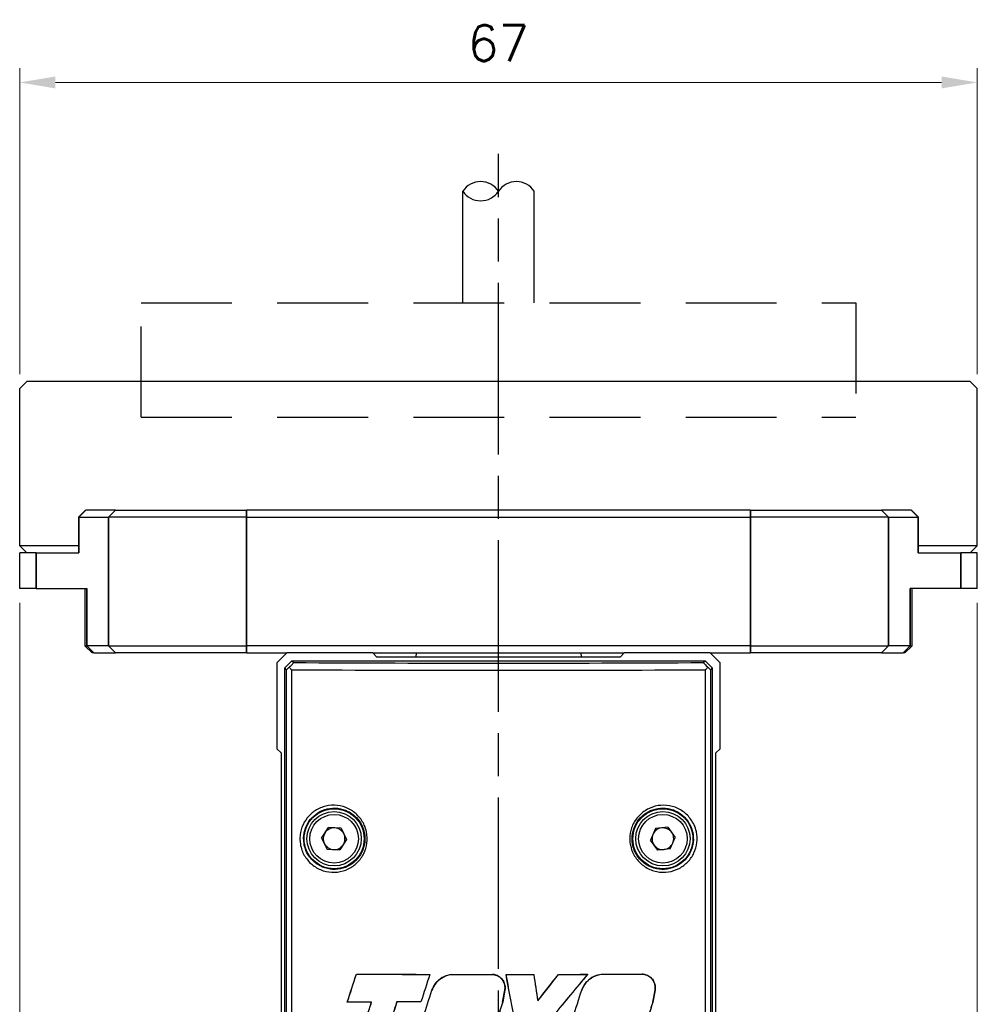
# Model space of a CAD drawing. Header units: millimetres. Extents: x 399 to 6076, y -1991 to 1602.
# Tile 58 of 256: x 4781 to 4848, y -1786 to -1717. Entities that reach past the tile are written whole.
import ezdxf

# ---------------------------------------------------------------- set-up
doc = ezdxf.new("R2010")
doc.units = ezdxf.units.MM
doc.linetypes.add('AM_ISO08W050', pattern=[18, 12, -1.5, 3, -1.5])
doc.linetypes.add('HIDDEN', pattern=[9.525, 6.35, -3.175])
for name, color, linetype, lineweight in [('AM_5', 3, 'Continuous', 25), ('AM_7', 4, 'AM_ISO08W050', 25), ('可見 (ISO)', 7, 'Continuous', 25), ('窄部可見 (ISO)', 7, 'Continuous', 35)]:
    doc.layers.add(name, color=color, linetype=linetype, lineweight=lineweight)
doc.layers.add('S20', color=7, linetype='Continuous')
doc.styles.add('尺寸標註', font='romans.shx', dxfattribs={"bigfont": 'CHINESET.SHX'})
doc.dimstyles.new('CNS1$0', dxfattribs={"dimtxt": 2.5, "dimasz": 2.5, "dimexe": 1, "dimexo": 1, "dimgap": 1.5, "dimtad": 1, "dimtoh": 1, "dimdec": 1, "dimdsep": 46, "dimtxsty": '尺寸標註', "dimcen": 0, "dimclrd": 2, "dimclre": 2, "dimclrt": 1, "dimadec": 0, "dimazin": 2, "dimtp": 0.1, "dimtm": 0.1, "dimtfac": 0.71, "dimtdec": 1, "dimtmove": 0, "dimatfit": 0, "dimfxl": 0, "dimlwd": 13, "dimlwe": 13, "dimarcsym": 0})

# ---------------------------------------------------------------- blocks, each defined once
blk = doc.blocks.new('*D358')
at = {"layer": 'AM_5', "color": 2, "lineweight": 13}
for p, q in [((4780.655, -1741.644), (4780.655, -1720.222)), ((4847.655, -1741.644), (4847.655, -1720.222)), ((4783.155, -1721.222), (4845.155, -1721.222))]:
    blk.add_line(p, q, dxfattribs=at)
at = {"layer": 'AM_5', "color": 2}
for points in [[(4783.155, -1720.805), (4783.155, -1721.638), (4780.655, -1721.222)], [(4845.155, -1720.805), (4845.155, -1721.638), (4847.655, -1721.222)]]:
    blk.add_solid(points, dxfattribs=at)
at = {"layer": 'Defpoints', "color": 0}
for p in [(4847.655, -1721.222), (4780.655, -1742.644), (4847.655, -1742.644)]:
    blk.add_point(p, dxfattribs=at)
at = {"layer": 'AM_5', "color": 1, "insert": (4814.155, -1718.472), "char_height": 2.5, "attachment_point": 5, "style": '尺寸標註'}
blk.add_mtext('67', dxfattribs=at)
blk = doc.blocks.new('*D359')
at = {"layer": 'AM_5', "color": 2, "lineweight": 13}
for p, q in [((4780.655, -1757.644), (4780.655, -1854.627)), ((4847.655, -1757.644), (4847.655, -1854.627)), ((4783.155, -1853.627), (4845.155, -1853.627))]:
    blk.add_line(p, q, dxfattribs=at)
at = {"layer": 'AM_5', "color": 2}
for points in [[(4783.155, -1853.21), (4783.155, -1854.044), (4780.655, -1853.627)], [(4845.155, -1853.21), (4845.155, -1854.044), (4847.655, -1853.627)]]:
    blk.add_solid(points, dxfattribs=at)
at = {"layer": 'Defpoints', "color": 0}
for p in [(4780.655, -1756.644), (4847.655, -1756.644), (4847.655, -1853.627)]:
    blk.add_point(p, dxfattribs=at)
at = {"layer": 'AM_5', "color": 1, "insert": (4814.155, -1850.877), "char_height": 2.5, "attachment_point": 5, "style": '尺寸標註'}
blk.add_mtext('67', dxfattribs=at)
blk = doc.blocks.new('S20-左視-02')
at = {"layer": 'S20', "linetype": 'Continuous', "lineweight": 25}
for p, q in [((-14.803, 31.289), (-15.5, 30.592)), ((-8.803, 31.289), (-14.803, 31.289)), ((-8.503, 30.989), (-8.803, 31.289)), ((8.803, 31.289), (8.503, 30.989)), ((14.803, 31.289), (8.803, 31.289)), ((15.5, 30.592), (14.803, 31.289)), ((-15.5, 30.592), (-15.5, 24.592)), ((-14.95, 30.239), (-14.45, 30.739)), ((-14.45, 30.739), (14.45, 30.739)), ((-14.45, 30.739), (-14.329, 30.618)), ((8.503, 30.989), (-8.503, 30.989)), ((14.329, 30.618), (14.45, 30.739)), ((14.45, 30.739), (14.95, 30.239)), ((15.5, 24.592), (15.5, 30.592)), ((-14.829, 30.118), (-14.95, 30.239)), ((-14.95, -17.211), (-14.95, 30.239)), ((-14.829, -17.09), (-14.829, 30.118)), ((-14.487, 30.118), (-14.487, -17.09)), ((14.487, -17.09), (14.487, 30.118)), ((14.95, 30.239), (14.829, 30.118)), ((14.829, 30.118), (14.829, -17.09)), ((14.95, 30.239), (14.95, -17.211)), ((-15.5, 24.592), (-15.2, 24.292)), ((-15.2, 24.292), (-15.2, 4.639)), ((15.2, 24.292), (15.5, 24.592)), ((15.2, 4.639), (15.2, 24.292)), ((-12.376, 18.341), (-11.893, 19.074)), ((-11.017, 19.022), (-11.893, 19.074)), ((-11.017, 19.022), (-10.624, 18.238)), ((10.982, 18.998), (10.628, 18.195)), ((11.854, 19.092), (10.982, 18.998)), ((11.854, 19.092), (12.372, 18.384)), ((-12.376, 18.341), (-11.983, 17.557)), ((-10.624, 18.238), (-11.107, 17.505)), ((11.146, 17.487), (10.628, 18.195)), ((12.018, 17.581), (12.372, 18.384)), ((-11.983, 17.557), (-11.107, 17.505)), ((12.018, 17.581), (11.146, 17.487)), ((-9.946, 8.815), (-9.943, 8.812)), ((-4.8, 8.8), (-4.805, 8.797)), ((-3.29, 8.798), (-3.289, 8.795)), ((-0.431, 8.796), (-0.431, 8.793)), ((0.528, 8.796), (0.532, 8.793)), ((2.467, 8.797), (2.464, 8.794)), ((4.196, 8.799), (4.197, 8.796)), ((6.233, 8.804), (6.226, 8.8)), ((7.194, 8.806), (7.194, 8.802)), ((10.054, 8.816), (10.054, 8.812)), ((-4.662, 7.69), (-4.659, 7.689)), ((0.291, 6.865), (0.445, 7.695)), ((0.449, 7.695), (0.295, 6.864)), ((0.449, 7.695), (0.445, 7.695)), ((5.82, 7.691), (5.823, 7.689)), ((10.797, 6.859), (10.953, 7.692)), ((10.956, 7.692), (10.801, 6.858)), ((10.956, 7.692), (10.953, 7.692)), ((2.749, 6.946), (2.747, 6.938)), ((-10.584, 6.854), (-10.58, 6.858)), ((-8.884, 6.861), (-8.879, 6.864)), ((-7.113, 6.866), (-7.115, 6.87)), ((-5.425, 6.87), (-5.427, 6.874)), ((0.295, 6.864), (0.291, 6.865)), ((10.801, 6.858), (10.797, 6.859))]:
    blk.add_line(p, q, dxfattribs=at)
for centre, radius in [((-11.5, 18.289), 2.1), ((-11.5, 18.289), 1.9), ((-11.5, 18.289), 1.7), ((11.5, 18.289), 2.1), ((11.5, 18.289), 1.9), ((11.5, 18.289), 1.7)]:
    blk.add_circle(centre, radius, dxfattribs=at)
for centre, start, end in [((-11.5, 18.289), 146.62026, 206.62026), ((-11.5, 18.289), 86.62026, 146.62026), ((-11.5, 18.289), 26.62026, 86.62026), ((-11.5, 18.289), 326.62026, 26.62026), ((11.5, 18.289), 96.18126, 156.18126), ((11.5, 18.289), 36.18126, 96.18126), ((11.5, 18.289), 336.18126, 36.18126), ((-11.5, 18.289), 206.62026, 266.62026), ((11.5, 18.289), 156.18126, 216.18126), ((11.5, 18.289), 276.18126, 336.18126), ((-11.5, 18.289), 266.62026, 326.62026), ((11.5, 18.289), 216.18126, 276.18126)]:
    blk.add_arc(centre, 0.76, start, end, dxfattribs=at)
for centre, major_axis, ratio, start_param, end_param in [((0, 31.368), (45.25, 0), 0.017455, 4.390184, 5.034597), ((-14.329, 30.618), (0.5, 0.5), 0.017452, 3.14159, 4.018609), ((0, 30.868), (45.75, 0), 0.017264, 4.390177, 5.034601), ((14.329, 30.619), (-0.5, 0.5), 0.017447, 2.264531, 3.141601), ((0, 42.004), (45.744, 141.072), 0.005384, 4.462316, 4.476645), ((0, 42.004), (45.944, 141.688), 0.005384, 4.463462, 4.477672), ((0, 9.595), (45.75, 0), 0.017455, 4.493247, 4.607284), ((0, 9.595), (45.95, 0), 0.017455, 4.494274, 4.607638), ((0, 21.024), (45.944, 141.688), 0.005384, 1.658945, 1.672579), ((0, 21.024), (45.744, 141.072), 0.005384, 1.659299, 1.673043), ((0, 9.595), (45.75, 0), 0.017455, 4.640421, 4.702966), ((0, 9.595), (45.95, 0), 0.017455, 4.64074, 4.703005), ((0, 9.595), (45.75, 0), 0.017455, 4.723922, 4.766329), ((0, 7.273), (-45.743, 244.773), 0.003206, 4.706339, 4.718013), ((0, 9.595), (45.95, 0), 0.017455, 4.723963, 4.766029), ((0, 7.273), (-45.943, 245.843), 0.003206, 4.706376, 4.717971), ((0, 30.271), (-45.943, 301.508), 0.002629, 1.64169, 1.647863), ((0, 30.271), (-45.743, 300.196), 0.002629, 1.641991, 1.648173), ((0, 4.725), (45.946, 58.772), 0.01075, 4.75845, 4.79011), ((0, 4.725), (45.746, 58.516), 0.01075, 4.758761, 4.790474), ((0, 0.027), (45.946, 55.561), 0.011124, 1.421435, 1.473379), ((0, 0.027), (45.746, 55.319), 0.011124, 1.420671, 1.472975), ((0, 9.595), (45.75, 0), 0.017455, 4.804225, 4.849063), ((0, 9.595), (45.95, 0), 0.017455, 4.803861, 4.848299), ((0, 9.595), (45.75, 0), 0.017455, 4.870294, 4.93395), ((0, 9.595), (45.95, 0), 0.017455, 4.869606, 4.932967), ((0, 24.775), (45.744, 142.233), 0.005344, 4.580314, 4.593694), ((0, 24.775), (45.944, 142.854), 0.005344, 4.580925, 4.594213), ((0, -7.814), (45.744, 142.233), 0.005344, 4.809988, 4.823334), ((0, -7.814), (45.944, 142.854), 0.005344, 4.809594, 4.822849), ((0, 6.077), (45.75, 0), 0.017455, 1.766226, 1.804267), ((0, 6.077), (45.95, 0), 0.017455, 1.765256, 1.803121), ((0, 37.034), (45.744, 142.233), 0.005344, 4.493591, 4.500344), ((0, 37.034), (45.944, 142.854), 0.005344, 4.494592, 4.501314), ((0, 26.399), (45.944, 142.854), 0.005344, 1.709655, 1.716284), ((0, 26.399), (45.744, 142.233), 0.005344, 1.710283, 1.716942), ((0, 6.077), (45.95, 0), 0.017455, 1.689181, 1.72627), ((0, 6.077), (45.75, 0), 0.017455, 1.689645, 1.726898), ((0, 3.34), (45.944, 142.854), 0.005344, 1.547839, 1.555218), ((0, 3.34), (45.744, 142.233), 0.005344, 1.547738, 1.555167), ((0, -29.249), (45.944, 142.854), 0.005344, 1.316983, 1.324708), ((0, -29.249), (45.744, 142.233), 0.005344, 1.315848, 1.323628)]:
    blk.add_ellipse(centre, major_axis=major_axis, ratio=ratio, start_param=start_param, end_param=end_param, dxfattribs=at)
for points, knots in [([(-14.642, 30.292), (-14.598, 30.336), (-14.52, 30.414), (-14.424, 30.513), (-14.362, 30.578), (-14.331, 30.612), (-14.33, 30.617), (-14.329, 30.618)], [0, 0, 0, 0, 0.282594, 0.505693, 0.687422, 0.869705, 1, 1, 1, 1]), ([(14.329, 30.618), (14.331, 30.615), (14.334, 30.609), (14.374, 30.565), (14.442, 30.495), (14.534, 30.4), (14.607, 30.328), (14.642, 30.292)], [0, 0, 0, 0, 0.178805, 0.358158, 0.529881, 0.770249, 1, 1, 1, 1]), ([(-14.487, 30.118), (-14.488, 30.12), (-14.544, 30.178), (-14.593, 30.235), (-14.642, 30.292)], [0, 0, 0, 0, 0.018189, 1, 1, 1, 1]), ([(14.487, 30.118), (14.488, 30.12), (14.544, 30.178), (14.593, 30.235), (14.642, 30.292)], [0, 0, 0, 0, 0.018191, 1, 1, 1, 1]), ([(-13.883, 18.061), (-13.889, 18.161), (-13.909, 18.512), (-13.785, 19.117), (-13.407, 19.785), (-12.826, 20.305), (-12.088, 20.617), (-11.268, 20.667), (-10.471, 20.432), (-9.804, 19.942), (-9.402, 19.344), (-9.189, 18.682), (-9.161, 17.986), (-9.39, 17.233), (-9.85, 16.595), (-10.496, 16.139), (-11.264, 15.915), (-12.075, 15.958), (-12.838, 16.275), (-13.446, 16.836), (-13.788, 17.475), (-13.857, 17.902), (-13.883, 18.061)], [0, 0, 0, 0, 0.020071, 0.070535, 0.121149, 0.173488, 0.22813, 0.284404, 0.340845, 0.396173, 0.449949, 0.483399, 0.535085, 0.586787, 0.638698, 0.691384, 0.745301, 0.800646, 0.857028, 0.91326, 0.967791, 1, 1, 1, 1]), ([(-13.623, 18.081), (-13.6, 17.936), (-13.538, 17.549), (-13.348, 17.193), (-13.05, 16.797), (-12.671, 16.447), (-11.978, 16.157), (-11.24, 16.118), (-10.54, 16.322), (-9.951, 16.739), (-9.531, 17.323), (-9.323, 18.012), (-9.348, 18.648), (-9.543, 19.254), (-9.909, 19.802), (-10.517, 20.25), (-11.243, 20.464), (-11.99, 20.418), (-12.661, 20.133), (-13.19, 19.657), (-13.534, 19.046), (-13.647, 18.493), (-13.628, 18.172), (-13.623, 18.081)], [0, 0, 0, 0, 0.03217, 0.0858, 0.086693, 0.142968, 0.199422, 0.254819, 0.308746, 0.361409, 0.413286, 0.464955, 0.516611, 0.55004, 0.60378, 0.659083, 0.715534, 0.771862, 0.826574, 0.878955, 0.929555, 0.979958, 1, 1, 1, 1]), ([(9.199, 18.043), (9.193, 18.127), (9.168, 18.469), (9.276, 19.073), (9.653, 19.763), (10.236, 20.294), (10.967, 20.61), (11.772, 20.669), (12.564, 20.453), (13.243, 19.978), (13.663, 19.375), (13.886, 18.71), (13.92, 18.021), (13.711, 17.283), (13.277, 16.646), (12.652, 16.173), (11.885, 15.923), (11.06, 15.944), (10.285, 16.248), (9.669, 16.794), (9.306, 17.43), (9.229, 17.868), (9.199, 18.043)], [0, 0, 0, 0, 0.016927, 0.06865, 0.120407, 0.172743, 0.226156, 0.280973, 0.337063, 0.393533, 0.448862, 0.483568, 0.533984, 0.584408, 0.635338, 0.688254, 0.743418, 0.799884, 0.856136, 0.911078, 0.964488, 1, 1, 1, 1]), ([(9.357, 18.064), (9.385, 17.904), (9.454, 17.506), (9.661, 17.144), (9.964, 16.761), (10.348, 16.421), (11.053, 16.144), (11.805, 16.125), (12.503, 16.354), (13.072, 16.786), (13.467, 17.369), (13.657, 18.044), (13.626, 18.674), (13.423, 19.282), (13.04, 19.834), (12.423, 20.269), (11.702, 20.466), (10.969, 20.412), (10.303, 20.123), (9.771, 19.637), (9.428, 19.006), (9.329, 18.453), (9.352, 18.141), (9.357, 18.064)], [0, 0, 0, 0, 0.03549, 0.0884, 0.088872, 0.143784, 0.200036, 0.256546, 0.311781, 0.364751, 0.415682, 0.466054, 0.516399, 0.551074, 0.606406, 0.662938, 0.719098, 0.773952, 0.827361, 0.879667, 0.93139, 0.983082, 1, 1, 1, 1]), ([(-4.662, 7.69), (-4.587, 7.855), (-4.433, 8.191), (-4.009, 8.567), (-3.602, 8.749), (-3.354, 8.788), (-3.29, 8.798)], [0, 0, 0, 0, 0.290742, 0.592386, 0.895114, 1, 1, 1, 1]), ([(-3.289, 8.795), (-3.472, 8.754), (-3.839, 8.672), (-4.298, 8.327), (-4.551, 7.969), (-4.638, 7.742), (-4.659, 7.689)], [0, 0, 0, 0, 0.301503, 0.604967, 0.908191, 1, 1, 1, 1]), ([(-0.431, 8.796), (-0.327, 8.781), (-0.118, 8.751), (0.155, 8.578), (0.358, 8.331), (0.466, 8.029), (0.469, 7.809), (0.45, 7.7), (0.449, 7.695)], [0, 0, 0, 0, 0.197187, 0.395307, 0.593419, 0.791518, 0.989585, 1, 1, 1, 1]), ([(0.445, 7.695), (0.454, 7.791), (0.471, 7.992), (0.375, 8.289), (0.186, 8.546), (-0.078, 8.725), (-0.298, 8.785), (-0.417, 8.792), (-0.431, 8.793)], [0, 0, 0, 0, 0.180848, 0.3788514, 0.5768662, 0.7749136, 0.9729773, 1, 1, 1, 1]), ([(5.82, 7.691), (5.895, 7.856), (6.048, 8.193), (6.471, 8.57), (6.879, 8.755), (7.128, 8.795), (7.194, 8.806)], [0, 0, 0, 0, 0.289182, 0.589578, 0.89176, 1, 1, 1, 1]), ([(7.194, 8.802), (7.011, 8.761), (6.642, 8.677), (6.181, 8.327), (5.928, 7.966), (5.842, 7.74), (5.823, 7.689)], [0, 0, 0, 0, 0.303737, 0.609798, 0.913327, 1, 1, 1, 1]), ([(10.054, 8.816), (10.162, 8.8), (10.38, 8.77), (10.664, 8.587), (10.87, 8.328), (10.982, 8.013), (10.965, 7.798), (10.956, 7.692)], [0, 0, 0, 0, 0.203218, 0.4077, 0.609803, 0.806531, 1, 1, 1, 1]), ([(10.953, 7.692), (10.961, 7.788), (10.979, 7.989), (10.885, 8.286), (10.703, 8.544), (10.442, 8.731), (10.211, 8.802), (10.079, 8.81), (10.054, 8.812)], [0, 0, 0, 0, 0.175422, 0.365355, 0.556385, 0.751831, 0.952556, 1, 1, 1, 1])]:
    blk.add_open_spline(points, degree=3, knots=knots, dxfattribs=at)

msp = doc.modelspace()

# ---------------------------------------------------------------- linework, layer by layer
at = {"color": 7, "linetype": 'HIDDEN'}
for p, q in [((4789.155, -1744.644), (4789.155, -1736.644)), ((4789.155, -1736.644), (4839.155, -1736.644)), ((4839.155, -1736.644), (4839.155, -1744.644)), ((4789.155, -1744.644), (4839.155, -1744.644))]:
    msp.add_line(p, q, dxfattribs=at)
for centre, start, end in [((4812.905, -1729.663), 33.55731, 146.44269), ((4815.405, -1729.663), 33.55731, 146.44269), ((4812.905, -1728.004), 213.55731, 326.44269)]:
    msp.add_arc(centre, 1.5, start, end)
at = {"layer": 'AM_7'}
msp.add_line((4814.155, -1819.254), (4814.155, -1726.223), dxfattribs=at)
at = {"layer": '可見 (ISO)'}
for p, q in [((4811.655, -1736.644), (4811.655, -1728.833)), ((4816.655, -1736.644), (4816.655, -1728.833)), ((4781.155, -1742.144), (4780.655, -1742.644)), ((4847.155, -1742.144), (4781.155, -1742.144)), ((4847.155, -1742.144), (4847.655, -1742.644)), ((4780.655, -1753.644), (4780.655, -1742.644)), ((4847.655, -1753.644), (4847.655, -1742.644)), ((4785.258, -1751.144), (4784.758, -1751.644)), ((4785.258, -1751.144), (4785.276, -1751.144)), ((4787.348, -1751.144), (4785.276, -1751.144)), ((4787.348, -1751.144), (4796.525, -1751.144)), ((4831.785, -1751.144), (4796.525, -1751.144)), ((4831.785, -1751.144), (4840.962, -1751.144)), ((4843.035, -1751.144), (4840.962, -1751.144)), ((4843.035, -1751.144), (4843.052, -1751.144)), ((4843.052, -1751.144), (4843.552, -1751.644)), ((4784.793, -1751.644), (4784.758, -1751.644)), ((4784.758, -1751.644), (4784.758, -1754.144)), ((4784.793, -1751.644), (4786.866, -1751.644)), ((4796.525, -1751.644), (4786.866, -1751.644)), ((4796.525, -1751.644), (4831.785, -1751.644)), ((4841.445, -1751.644), (4831.785, -1751.644)), ((4841.445, -1751.644), (4843.518, -1751.644)), ((4843.552, -1751.644), (4843.518, -1751.644)), ((4843.552, -1754.144), (4843.552, -1751.644)), ((4784.758, -1753.644), (4780.655, -1753.644)), ((4781.155, -1754.144), (4780.655, -1753.644)), ((4847.655, -1753.644), (4843.552, -1753.644)), ((4847.155, -1754.144), (4847.655, -1753.644)), ((4781.797, -1754.144), (4780.655, -1754.144)), ((4780.655, -1756.644), (4780.655, -1754.144)), ((4781.797, -1754.144), (4784.793, -1754.144)), ((4843.518, -1754.144), (4846.514, -1754.144)), ((4847.655, -1754.144), (4846.514, -1754.144)), ((4847.655, -1756.644), (4847.655, -1754.144)), ((4781.797, -1756.644), (4780.655, -1756.644)), ((4781.797, -1756.644), (4785.358, -1756.644)), ((4785.222, -1756.644), (4785.222, -1760.644)), ((4846.514, -1756.644), (4842.952, -1756.644)), ((4843.088, -1760.644), (4843.088, -1756.644)), ((4847.655, -1756.644), (4846.514, -1756.644)), ((4785.222, -1760.644), (4785.358, -1760.644)), ((4785.722, -1761.144), (4785.222, -1760.644)), ((4786.866, -1760.644), (4785.358, -1760.644)), ((4786.866, -1760.644), (4796.525, -1760.644)), ((4831.785, -1760.644), (4796.525, -1760.644)), ((4831.785, -1760.644), (4841.445, -1760.644)), ((4842.952, -1760.644), (4841.445, -1760.644)), ((4842.588, -1761.144), (4843.088, -1760.644)), ((4842.952, -1760.644), (4843.088, -1760.644)), ((4785.841, -1761.144), (4785.722, -1761.144)), ((4785.841, -1761.144), (4787.348, -1761.144)), ((4796.525, -1761.144), (4787.348, -1761.144)), ((4796.525, -1761.144), (4799.352, -1761.144)), ((4805.352, -1761.144), (4822.958, -1761.144)), ((4808.42, -1761.144), (4808.353, -1761.444)), ((4819.89, -1761.144), (4819.957, -1761.444)), ((4828.958, -1761.144), (4831.785, -1761.144)), ((4840.962, -1761.144), (4831.785, -1761.144)), ((4840.962, -1761.144), (4842.469, -1761.144)), ((4842.588, -1761.144), (4842.469, -1761.144))]:
    msp.add_line(p, q, dxfattribs=at)
at = {"layer": '窄部可見 (ISO)'}
for p, q in [((4784.793, -1751.644), (4785.276, -1751.144)), ((4786.866, -1751.644), (4787.348, -1751.144)), ((4796.525, -1751.644), (4796.525, -1751.144)), ((4831.785, -1751.644), (4831.785, -1751.144)), ((4841.445, -1751.644), (4840.962, -1751.144)), ((4843.518, -1751.644), (4843.035, -1751.144)), ((4784.793, -1754.144), (4784.793, -1751.644)), ((4786.866, -1751.644), (4786.866, -1760.644)), ((4796.525, -1760.644), (4796.525, -1751.644)), ((4831.785, -1751.644), (4831.785, -1760.644)), ((4841.445, -1760.644), (4841.445, -1751.644)), ((4843.518, -1751.644), (4843.518, -1754.144)), ((4781.797, -1756.644), (4781.797, -1754.144)), ((4846.514, -1756.644), (4846.514, -1754.144)), ((4785.358, -1760.644), (4785.358, -1756.644)), ((4842.952, -1756.644), (4842.952, -1760.644)), ((4785.358, -1760.644), (4785.841, -1761.144)), ((4786.866, -1760.644), (4787.348, -1761.144)), ((4796.525, -1760.644), (4796.525, -1761.144)), ((4831.785, -1760.644), (4831.785, -1761.144)), ((4841.445, -1760.644), (4840.962, -1761.144)), ((4842.952, -1760.644), (4842.469, -1761.144))]:
    msp.add_line(p, q, dxfattribs=at)

# ---------------------------------------------------------------- block references
at = {"layer": 'S20'}
msp.add_blockref('S20-左視-02', (4814.155, -1792.434), dxfattribs=at)

# ---------------------------------------------------------------- dimensions: what is measured, and where the dimension line sits
at = {"layer": 'AM_5'}
for base, p1, p2, picture, middle in [((4847.655, -1721.222), (4780.655, -1742.644), (4847.655, -1742.644), '*D358', (4814.155, -1718.472)), ((4847.655, -1853.627), (4780.655, -1756.644), (4847.655, -1756.644), '*D359', (4814.155, -1850.877))]:
    dim = msp.add_linear_dim(base=base, p1=p1, p2=p2, dimstyle='CNS1$0', override={"dimfxl": 4, "dimarcsym": 1}, dxfattribs=at)
    dim.commit()
    dim.dimension.update_dxf_attribs({"geometry": picture, "text_midpoint": middle})

doc.saveas('drawing.dxf')
